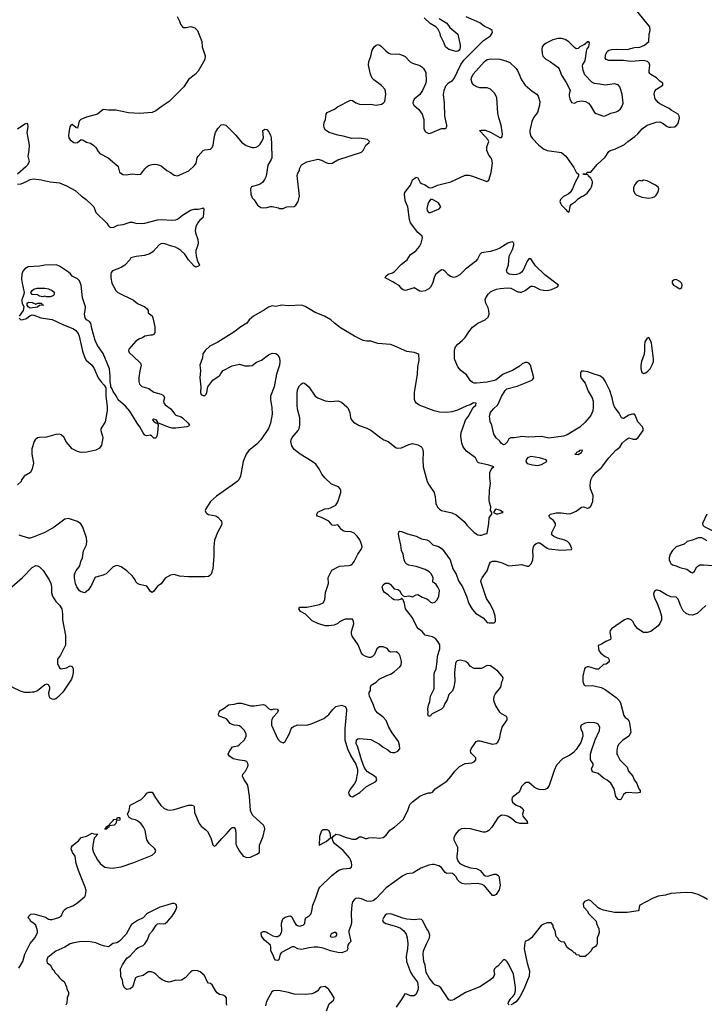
# Model space of a CAD drawing. Header units: inches. Extents: x 2323201 to 2563958, y 895391 to 1023096.
# Tile 97 of 196: x 2444514 to 2452038, y 997260 to 1008089. Entities that reach past the tile are written whole.
import ezdxf

# ---------------------------------------------------------------- set-up
doc = ezdxf.new("R2010")
doc.units = ezdxf.units.IN
doc.header["$MEASUREMENT"] = 0
for name, color, linetype in [('C4040', 7, 'Continuous'), ('C4050', 7, 'Continuous'), ('C4949', 7, 'Continuous'), ('C4959', 7, 'Continuous')]:
    doc.layers.add(name, color=color, linetype=linetype)

msp = doc.modelspace()

# ---------------------------------------------------------------- linework, layer by layer
at = {"layer": 'C4040', "color": 5}
for points, elevation in [([(2446243, 1008123), (2446270, 1008072), (2446280, 1008040), (2446302, 1008010), (2446315, 1008005), (2446345, 1008005), (2446395, 1008015), (2446440, 1008000), (2446470, 1007971), (2446514, 1007850), (2446521, 1007790), (2446551, 1007691), (2446547, 1007650), (2446477, 1007523), (2446448, 1007492), (2446370, 1007433), (2446319, 1007350), (2446157, 1007190), (2446068, 1007132), (2446010, 1007086), (2445970, 1007068), (2445830, 1007056), (2445710, 1007064), (2445570, 1007096), (2445490, 1007094), (2445430, 1007102), (2445370, 1007050), (2445250, 1007019), (2445187, 1006993), (2445168, 1006972), (2445150, 1006897), (2445130, 1006903), (2445090, 1006936), (2445076, 1006930), (2445066, 1006910), (2445053, 1006850), (2445051, 1006811), (2445054, 1006790), (2445070, 1006767), (2445110, 1006739), (2445130, 1006735), (2445150, 1006739), (2445190, 1006771), (2445210, 1006766), (2445250, 1006741), (2445291, 1006731), (2445330, 1006705), (2445350, 1006685), (2445378, 1006638), (2445396, 1006616), (2445486, 1006570), (2445586, 1006486), (2445595, 1006470), (2445611, 1006411), (2445648, 1006388), (2445684, 1006384), (2445750, 1006394), (2445814, 1006386), (2445846, 1006390), (2445889, 1006450), (2445910, 1006471), (2445930, 1006485), (2445970, 1006498), (2446010, 1006501), (2446050, 1006491), (2446070, 1006481), (2446130, 1006431), (2446172, 1006410), (2446210, 1006381), (2446250, 1006371), (2446372, 1006428), (2446434, 1006486), (2446452, 1006510), (2446466, 1006570), (2446476, 1006590), (2446530, 1006650), (2446550, 1006658), (2446610, 1006666), (2446630, 1006682), (2446640, 1006710), (2446654, 1006810), (2446666, 1006850), (2446690, 1006893), (2446730, 1006932), (2446750, 1006938), (2446779, 1006930), (2446890, 1006818), (2446950, 1006742), (2447004, 1006704), (2447070, 1006684), (2447090, 1006683), (2447113, 1006687), (2447138, 1006702), (2447158, 1006722), (2447177, 1006750), (2447192, 1006790), (2447185, 1006870), (2447210, 1006887), (2447230, 1006883), (2447250, 1006861), (2447270, 1006818), (2447276, 1006790), (2447282, 1006722), (2447284, 1006570), (2447277, 1006550), (2447241, 1006490), (2447223, 1006370), (2447206, 1006330), (2447182, 1006298), (2447150, 1006275), (2447063, 1006250), (2447049, 1006230), (2447053, 1006170), (2447070, 1006130), (2447090, 1006107), (2447128, 1006048), (2447165, 1006025), (2447190, 1006021), (2447230, 1006022), (2447270, 1006035), (2447290, 1006036), (2447359, 1006019), (2447370, 1006012), (2447410, 1006012), (2447430, 1006022), (2447450, 1006031), (2447530, 1006034), (2447550, 1006051), (2447575, 1006090), (2447588, 1006150), (2447565, 1006375), (2447570, 1006402), (2447588, 1006430), (2447588, 1006450), (2447610, 1006492), (2447670, 1006525), (2447790, 1006556), (2447830, 1006546), (2447879, 1006519), (2447910, 1006508), (2447950, 1006511), (2448012, 1006548), (2448269, 1006631), (2448288, 1006650), (2448318, 1006710), (2448350, 1006734), (2448358, 1006750), (2448338, 1006770), (2448250, 1006787), (2448164, 1006784), (2448070, 1006810), (2448010, 1006819), (2447915, 1006850), (2447874, 1006874), (2447860, 1006900), (2447855, 1006930), (2447861, 1006959), (2447876, 1006990), (2447883, 1007050), (2447895, 1007070), (2447973, 1007107), (2448008, 1007130), (2448150, 1007204), (2448170, 1007201), (2448210, 1007174), (2448250, 1007159), (2448290, 1007156), (2448370, 1007159), (2448430, 1007149), (2448490, 1007162), (2448510, 1007171), (2448527, 1007190), (2448539, 1007270), (2448530, 1007323), (2448490, 1007366), (2448407, 1007427), (2448388, 1007448), (2448371, 1007490), (2448346, 1007590), (2448351, 1007630), (2448372, 1007688), (2448387, 1007753), (2448410, 1007790), (2448430, 1007808), (2448450, 1007815), (2448471, 1007810), (2448490, 1007796), (2448542, 1007742), (2448570, 1007723), (2448590, 1007715), (2448690, 1007710), (2448730, 1007697), (2448750, 1007686), (2448807, 1007627), (2448830, 1007610), (2448910, 1007585), (2448932, 1007572), (2448953, 1007553), (2448977, 1007510), (2448981, 1007410), (2448975, 1007385), (2448942, 1007310), (2448910, 1007267), (2448850, 1007214), (2448838, 1007190), (2448835, 1007170), (2448845, 1007150), (2448900, 1007100), (2448937, 1007050), (2448954, 1006990), (2448956, 1006890), (2448975, 1006855), (2449010, 1006837), (2449030, 1006841), (2449150, 1006893), (2449190, 1006891), (2449200, 1006900), (2449207, 1006913), (2449207, 1006930), (2449185, 1007030), (2449183, 1007170), (2449173, 1007267), (2449180, 1007310), (2449199, 1007361), (2449225, 1007395), (2449270, 1007421), (2449290, 1007441), (2449362, 1007598), (2449395, 1007645), (2449584, 1007836), (2449610, 1007859), (2449687, 1007910), (2449709, 1007950), (2449706, 1007970), (2449681, 1007990), (2449618, 1008018), (2449570, 1008056), (2449422, 1008122)], 140), ([(2449124, 1008104), (2449210, 1008051), (2449243, 1008003), (2449330, 1007931), (2449355, 1007810), (2449355, 1007790), (2449346, 1007754), (2449330, 1007742), (2449310, 1007739), (2449230, 1007761), (2449194, 1007790), (2449179, 1007830), (2449138, 1007910), (2449136, 1007936), (2449108, 1007990), (2449089, 1008009), (2449026, 1008046), (2448958, 1008110)], 140), ([(2450000, 1005294), (2449974, 1005286), (2449945, 1005285), (2449892, 1005292), (2449870, 1005305), (2449863, 1005330), (2449886, 1005394), (2449895, 1005490), (2449930, 1005563), (2449943, 1005610), (2449945, 1005630), (2449930, 1005645), (2449910, 1005643), (2449877, 1005630), (2449790, 1005575), (2449759, 1005561), (2449690, 1005540), (2449590, 1005524), (2449572, 1005508), (2449544, 1005456), (2449524, 1005430), (2449415, 1005345), (2449350, 1005284), (2449310, 1005260), (2449290, 1005254), (2449250, 1005264), (2449223, 1005283), (2449190, 1005319), (2449170, 1005335), (2449150, 1005339), (2449088, 1005290), (2449074, 1005266), (2449050, 1005189), (2449030, 1005149), (2449010, 1005129), (2448970, 1005109), (2448930, 1005101), (2448910, 1005105), (2448850, 1005139), (2448766, 1005114), (2448750, 1005112), (2448730, 1005117), (2448713, 1005130), (2448685, 1005165), (2448638, 1005190), (2448623, 1005203), (2448529, 1005250), (2448537, 1005270), (2448565, 1005290), (2448610, 1005304), (2448630, 1005316), (2448710, 1005402), (2448773, 1005450), (2448810, 1005505), (2448850, 1005531), (2448870, 1005550), (2448907, 1005593), (2448927, 1005630), (2448942, 1005690), (2448937, 1005710), (2448890, 1005750), (2448810, 1005855), (2448798, 1005890), (2448778, 1006030), (2448755, 1006090), (2448746, 1006130), (2448742, 1006170), (2448745, 1006190), (2448809, 1006270), (2448832, 1006328), (2448870, 1006358), (2448890, 1006351), (2448917, 1006297), (2448930, 1006288), (2448970, 1006273), (2449010, 1006244), (2449030, 1006239), (2449050, 1006244), (2449104, 1006270), (2449254, 1006306), (2449410, 1006381), (2449450, 1006379), (2449490, 1006368), (2449649, 1006311), (2449670, 1006325), (2449695, 1006410), (2449709, 1006510), (2449704, 1006550), (2449692, 1006572), (2449670, 1006598), (2449649, 1006650), (2449649, 1006690), (2449669, 1006750), (2449659, 1006770), (2449626, 1006810), (2449566, 1006870), (2449584, 1006876), (2449630, 1006875), (2449690, 1006852), (2449790, 1006793), (2449810, 1006794), (2449817, 1006803), (2449821, 1006830), (2449807, 1006930), (2449781, 1007010), (2449770, 1007062), (2449759, 1007230), (2449737, 1007277), (2449690, 1007324), (2449650, 1007341), (2449570, 1007341), (2449537, 1007350), (2449504, 1007370), (2449485, 1007390), (2449476, 1007430), (2449479, 1007450), (2449496, 1007490), (2449621, 1007630), (2449650, 1007653), (2449690, 1007660), (2449790, 1007655), (2449858, 1007638), (2449899, 1007619), (2449970, 1007553), (2449986, 1007530), (2450000, 1007498)], 120), ([(2444490, 1006888), (2444570, 1006943), (2444592, 1006952), (2444600, 1006940), (2444602, 1006910), (2444594, 1006850), (2444618, 1006710), (2444616, 1006650), (2444603, 1006590), (2444617, 1006530), (2444601, 1006490), (2444583, 1006470), (2444490, 1006392)], 120), ([(2444490, 1006279), (2444530, 1006284), (2444590, 1006308), (2444630, 1006330), (2444670, 1006338), (2444750, 1006329), (2444850, 1006307), (2444950, 1006295), (2445030, 1006261), (2445125, 1006210), (2445191, 1006151), (2445246, 1006110), (2445310, 1006051), (2445330, 1006030), (2445351, 1005970), (2445472, 1005852), (2445490, 1005823), (2445510, 1005804), (2445550, 1005807), (2445592, 1005828), (2445650, 1005835), (2445730, 1005861), (2445750, 1005861), (2445790, 1005851), (2445848, 1005848), (2445890, 1005853), (2446030, 1005888), (2446070, 1005893), (2446190, 1005885), (2446230, 1005888), (2446250, 1005896), (2446302, 1005938), (2446390, 1005996), (2446430, 1006004), (2446476, 1006004), (2446525, 1006015), (2446530, 1006022), (2446536, 1006010), (2446530, 1005918), (2446527, 1005910), (2446494, 1005886), (2446469, 1005851), (2446450, 1005810), (2446443, 1005770), (2446446, 1005746), (2446471, 1005670), (2446475, 1005635), (2446471, 1005610), (2446449, 1005551), (2446449, 1005530), (2446452, 1005492), (2446464, 1005444), (2446492, 1005390), (2446480, 1005380), (2446450, 1005369), (2446430, 1005379), (2446368, 1005448), (2446329, 1005510), (2446286, 1005550), (2446253, 1005573), (2446227, 1005587), (2446170, 1005601), (2446110, 1005624), (2446074, 1005626), (2446047, 1005613), (2445980, 1005540), (2445945, 1005515), (2445884, 1005496), (2445795, 1005485), (2445734, 1005470), (2445725, 1005450), (2445671, 1005389), (2445630, 1005364), (2445534, 1005326), (2445521, 1005310), (2445514, 1005286), (2445514, 1005250), (2445528, 1005190), (2445571, 1005110), (2445594, 1005090), (2445764, 1005004), (2445810, 1004969), (2445891, 1004930), (2445915, 1004910), (2445926, 1004890), (2445927, 1004867), (2445970, 1004831), (2445979, 1004810), (2445999, 1004710), (2445998, 1004650), (2445991, 1004629), (2445970, 1004619), (2445950, 1004621), (2445891, 1004609), (2445862, 1004590), (2445830, 1004581), (2445790, 1004553), (2445714, 1004466), (2445711, 1004450), (2445719, 1004430), (2445825, 1004330), (2445842, 1004310), (2445850, 1004290), (2445834, 1004226), (2445822, 1004150), (2445822, 1004110), (2445830, 1004079), (2445856, 1004056), (2445933, 1004033), (2445990, 1003993), (2446070, 1003970), (2446095, 1003955), (2446100, 1003950), (2446104, 1003930), (2446095, 1003890), (2446097, 1003877), (2446112, 1003852), (2446175, 1003810), (2446215, 1003755), (2446230, 1003741), (2446290, 1003721), (2446304, 1003710), (2446365, 1003650), (2446379, 1003630), (2446370, 1003619), (2446350, 1003613), (2446230, 1003595), (2446190, 1003597), (2446150, 1003607), (2446034, 1003654), (2446029, 1003670), (2446013, 1003690), (2445984, 1003696), (2445972, 1003690), (2445982, 1003682), (2445987, 1003670), (2446010, 1003656), (2446017, 1003657), (2446036, 1003636), (2446030, 1003546), (2446021, 1003510), (2446010, 1003488), (2445990, 1003486), (2445968, 1003508), (2445950, 1003518), (2445910, 1003514), (2445890, 1003521), (2445870, 1003545), (2445836, 1003610), (2445805, 1003650), (2445723, 1003783), (2445677, 1003837), (2445597, 1003910), (2445573, 1003953), (2445540, 1004000), (2445530, 1004028), (2445515, 1004050), (2445515, 1004070), (2445507, 1004107), (2445510, 1004170), (2445500, 1004250), (2445430, 1004417), (2445370, 1004506), (2445342, 1004562), (2445307, 1004693), (2445296, 1004750), (2445281, 1004770), (2445250, 1004789), (2445232, 1004812), (2445225, 1004850), (2445235, 1004890), (2445238, 1004930), (2445206, 1005030), (2445189, 1005169), (2445170, 1005217), (2445150, 1005241), (2445089, 1005269), (2445073, 1005293), (2445052, 1005312), (2444950, 1005379), (2444914, 1005394), (2444790, 1005389), (2444730, 1005379), (2444608, 1005372), (2444570, 1005349), (2444550, 1005324), (2444537, 1005290), (2444535, 1005235), (2444540, 1005190), (2444564, 1005090), (2444561, 1005070), (2444539, 1005010), (2444539, 1004990), (2444541, 1004970), (2444561, 1004930), (2444551, 1004890), (2444510, 1004830)], 120), ([(2450000, 1004272), (2449997, 1004270), (2449930, 1004230), (2449829, 1004191), (2449751, 1004130), (2449730, 1004120), (2449650, 1004101), (2449534, 1004090), (2449510, 1004093), (2449490, 1004100), (2449470, 1004116), (2449423, 1004183), (2449362, 1004230), (2449330, 1004270), (2449295, 1004350), (2449292, 1004368), (2449292, 1004450), (2449296, 1004470), (2449304, 1004490), (2449330, 1004522), (2449378, 1004562), (2449410, 1004594), (2449450, 1004658), (2449490, 1004706), (2449550, 1004751), (2449630, 1004790), (2449661, 1004819), (2449673, 1004850), (2449671, 1004890), (2449661, 1004921), (2449636, 1004970), (2449630, 1005010), (2449637, 1005030), (2449663, 1005070), (2449690, 1005097), (2449710, 1005109), (2449754, 1005126), (2449793, 1005133), (2449870, 1005139), (2449910, 1005135), (2449990, 1005098), (2450000, 1005096)], 120), ([(2448255, 1000000), (2448229, 1000090), (2448213, 1000130), (2448215, 1000170), (2448230, 1000181), (2448250, 1000183), (2448374, 1000174), (2448470, 1000122), (2448510, 1000087), (2448559, 1000059), (2448590, 1000034), (2448610, 1000028), (2448638, 1000030), (2448670, 1000044), (2448693, 1000070), (2448689, 1000110), (2448676, 1000150), (2448606, 1000246), (2448572, 1000310), (2448542, 1000382), (2448510, 1000419), (2448450, 1000462), (2448424, 1000490), (2448394, 1000570), (2448357, 1000650), (2448353, 1000670), (2448355, 1000690), (2448369, 1000710), (2448369, 1000750), (2448378, 1000770), (2448430, 1000802), (2448465, 1000835), (2448550, 1000877), (2448590, 1000891), (2448630, 1000915), (2448693, 1000970), (2448706, 1000990), (2448709, 1001030), (2448696, 1001090), (2448686, 1001110), (2448670, 1001126), (2448650, 1001136), (2448594, 1001134), (2448579, 1001139), (2448554, 1001174), (2448508, 1001190), (2448470, 1001193), (2448440, 1001170), (2448414, 1001106), (2448390, 1001086), (2448370, 1001075), (2448350, 1001074), (2448310, 1001090), (2448285, 1001105), (2448270, 1001122), (2448234, 1001214), (2448168, 1001310), (2448162, 1001330), (2448161, 1001359), (2448185, 1001445), (2448184, 1001470), (2448170, 1001495), (2448090, 1001495), (2448057, 1001483), (2448030, 1001468), (2448010, 1001448), (2447970, 1001429), (2447910, 1001422), (2447870, 1001424), (2447790, 1001449), (2447730, 1001479), (2447655, 1001550), (2447602, 1001582), (2447583, 1001610), (2447593, 1001627), (2447670, 1001628), (2447810, 1001656), (2447850, 1001677), (2447867, 1001710), (2447874, 1001790), (2447908, 1001890), (2447905, 1001956), (2447946, 1002034), (2448030, 1002078), (2448130, 1002086), (2448150, 1002091), (2448170, 1002105), (2448189, 1002130), (2448229, 1002210), (2448272, 1002270), (2448278, 1002290), (2448276, 1002310), (2448253, 1002370), (2448224, 1002410), (2448190, 1002442), (2448158, 1002458), (2448090, 1002461), (2448069, 1002469), (2448045, 1002485), (2448030, 1002513), (2448010, 1002535), (2447970, 1002526), (2447950, 1002530), (2447910, 1002574), (2447830, 1002615), (2447786, 1002630), (2447780, 1002640), (2447778, 1002650), (2447790, 1002672), (2447866, 1002710), (2447910, 1002714), (2447930, 1002721), (2447990, 1002751), (2448012, 1002788), (2448042, 1002890), (2448042, 1002910), (2448035, 1002930), (2448016, 1002950), (2447940, 1002980), (2447869, 1003049), (2447834, 1003090), (2447805, 1003150), (2447770, 1003201), (2447729, 1003230), (2447595, 1003310), (2447530, 1003362), (2447504, 1003404), (2447493, 1003450), (2447497, 1003470), (2447510, 1003493), (2447574, 1003570), (2447586, 1003594), (2447594, 1003630), (2447592, 1003710), (2447567, 1003807), (2447563, 1003850), (2447563, 1003990), (2447572, 1004030), (2447590, 1004062), (2447610, 1004084), (2447630, 1004094), (2447645, 1004090), (2447690, 1004050), (2447761, 1003950), (2447789, 1003929), (2447870, 1003896), (2447930, 1003890), (2448010, 1003896), (2448050, 1003881), (2448111, 1003831), (2448120, 1003820), (2448142, 1003770), (2448150, 1003710), (2448164, 1003684), (2448184, 1003664), (2448246, 1003626), (2448330, 1003596), (2448373, 1003573), (2448483, 1003490), (2448516, 1003470), (2448563, 1003450), (2448650, 1003381), (2448670, 1003376), (2448710, 1003382), (2448790, 1003418), (2448830, 1003427), (2448890, 1003414), (2448930, 1003390), (2448943, 1003363), (2448948, 1003330), (2448943, 1003250), (2448947, 1003170), (2448993, 1003010), (2449014, 1002970), (2449070, 1002890), (2449081, 1002841), (2449089, 1002769), (2449107, 1002727), (2449126, 1002706), (2449150, 1002693), (2449264, 1002664), (2449310, 1002642), (2449399, 1002570), (2449430, 1002531), (2449510, 1002451), (2449550, 1002424), (2449570, 1002419), (2449590, 1002419), (2449630, 1002436), (2449650, 1002438), (2449670, 1002551), (2449674, 1002610), (2449687, 1002633), (2449702, 1002650), (2449703, 1002670), (2449687, 1002690), (2449692, 1002730), (2449678, 1002778), (2449675, 1002810), (2449678, 1002910), (2449689, 1002990), (2449682, 1003050), (2449682, 1003110), (2449697, 1003143), (2449710, 1003161), (2449724, 1003170), (2449670, 1003190), (2449555, 1003215), (2449545, 1003225), (2449524, 1003270), (2449425, 1003345), (2449405, 1003365), (2449388, 1003390), (2449372, 1003430), (2449361, 1003510), (2449367, 1003550), (2449380, 1003590), (2449415, 1003685), (2449446, 1003730), (2449496, 1003824), (2449526, 1003850), (2449532, 1003872), (2449503, 1003877), (2449466, 1003854), (2449430, 1003844), (2449324, 1003796), (2449265, 1003775), (2449210, 1003770), (2449126, 1003774), (2449070, 1003786), (2448904, 1003850), (2448876, 1003870), (2448860, 1003890), (2448852, 1003912), (2448854, 1003990), (2448886, 1004190), (2448888, 1004272), (2448906, 1004346), (2448902, 1004410), (2448850, 1004429), (2448770, 1004441), (2448744, 1004450), (2448630, 1004504), (2448590, 1004516), (2448450, 1004527), (2448374, 1004554), (2448330, 1004555), (2448290, 1004562), (2448194, 1004610), (2448041, 1004701), (2447973, 1004750), (2447933, 1004790), (2447864, 1004830), (2447762, 1004870), (2447650, 1004935), (2447610, 1004949), (2447470, 1004944), (2447390, 1004949), (2447330, 1004934), (2447290, 1004941), (2447250, 1004929), (2447203, 1004897), (2447084, 1004830), (2447037, 1004790), (2447010, 1004750), (2446943, 1004710), (2446868, 1004652), (2446690, 1004542), (2446603, 1004497), (2446551, 1004450), (2446527, 1004413), (2446522, 1004370), (2446495, 1004290), (2446500, 1004230), (2446495, 1004150), (2446503, 1004050), (2446501, 1003990), (2446510, 1003967), (2446530, 1003955), (2446550, 1003956), (2446564, 1003970), (2446572, 1003990), (2446582, 1004050), (2446637, 1004123), (2446695, 1004165), (2446710, 1004172), (2446723, 1004197), (2446750, 1004231), (2446850, 1004284), (2446930, 1004300), (2446990, 1004282), (2447039, 1004281), (2447070, 1004286), (2447116, 1004324), (2447170, 1004346), (2447250, 1004405), (2447290, 1004420), (2447330, 1004418), (2447350, 1004404), (2447369, 1004370), (2447374, 1004330), (2447370, 1004290), (2447336, 1004190), (2447309, 1004051), (2447271, 1003950), (2447271, 1003910), (2447285, 1003825), (2447287, 1003750), (2447269, 1003651), (2447250, 1003593), (2447165, 1003470), (2447119, 1003421), (2447033, 1003350), (2447004, 1003310), (2446970, 1003230), (2446942, 1003070), (2446924, 1003030), (2446904, 1003010), (2446850, 1002970), (2446676, 1002850), (2446611, 1002790), (2446558, 1002710), (2446552, 1002690), (2446558, 1002670), (2446570, 1002658), (2446590, 1002646), (2446670, 1002631), (2446690, 1002618), (2446723, 1002583), (2446731, 1002570), (2446734, 1002550), (2446731, 1002530), (2446688, 1002450), (2446656, 1002364), (2446647, 1002290), (2446646, 1002194), (2446637, 1002050), (2446619, 1001990), (2446605, 1001975), (2446590, 1001967), (2446550, 1001961), (2446370, 1001960), (2446270, 1001968), (2446210, 1001986), (2446170, 1001980), (2446113, 1001947), (2446070, 1001883), (2446030, 1001859), (2445990, 1001804), (2445970, 1001789), (2445950, 1001799), (2445930, 1001835), (2445910, 1001859), (2445830, 1001879), (2445808, 1001890), (2445790, 1001908), (2445784, 1001930), (2445753, 1001970), (2445690, 1002029), (2445630, 1002073), (2445590, 1002086), (2445570, 1002083), (2445541, 1002070), (2445465, 1001995), (2445430, 1001979), (2445350, 1001958), (2445339, 1001950), (2445303, 1001870), (2445270, 1001819), (2445230, 1001784), (2445190, 1001795), (2445170, 1001808), (2445142, 1001850), (2445126, 1001886), (2445117, 1001950), (2445118, 1001982), (2445124, 1002010), (2445134, 1002030), (2445169, 1002071), (2445176, 1002084), (2445187, 1002130), (2445203, 1002170), (2445214, 1002246), (2445247, 1002313), (2445252, 1002350), (2445250, 1002390), (2445208, 1002508), (2445186, 1002546), (2445151, 1002571), (2445050, 1002603), (2445010, 1002597), (2444893, 1002507), (2444790, 1002450), (2444663, 1002397), (2444630, 1002386), (2444610, 1002387), (2444510, 1002420)], 140), ([(2444510, 1004805), (2444528, 1004788), (2444551, 1004791), (2444590, 1004804), (2444630, 1004835), (2444650, 1004842), (2444670, 1004839), (2444745, 1004810), (2444870, 1004792), (2444990, 1004736), (2445105, 1004690), (2445130, 1004670), (2445157, 1004637), (2445169, 1004610), (2445205, 1004445), (2445229, 1004369), (2445245, 1004345), (2445298, 1004298), (2445330, 1004261), (2445378, 1004150), (2445408, 1004108), (2445444, 1004070), (2445459, 1004039), (2445460, 1003950), (2445475, 1003835), (2445476, 1003790), (2445453, 1003667), (2445405, 1003590), (2445404, 1003570), (2445424, 1003510), (2445426, 1003490), (2445412, 1003410), (2445390, 1003375), (2445350, 1003353), (2445252, 1003332), (2445190, 1003329), (2445150, 1003339), (2445090, 1003369), (2445030, 1003441), (2444999, 1003499), (2444970, 1003522), (2444950, 1003530), (2444910, 1003527), (2444810, 1003496), (2444730, 1003495), (2444710, 1003490), (2444685, 1003470), (2444673, 1003450), (2444647, 1003370), (2444646, 1003310), (2444666, 1003210), (2444651, 1003149), (2444634, 1003110), (2444562, 1003070), (2444550, 1003046), (2444533, 1003027), (2444532, 1003010), (2444490, 1002975)], 120), ([(2450000, 1003499), (2449950, 1003490), (2449911, 1003489), (2449890, 1003479), (2449870, 1003444), (2449850, 1003422), (2449830, 1003415), (2449810, 1003429), (2449790, 1003455), (2449749, 1003490), (2449724, 1003530), (2449703, 1003630), (2449686, 1003670), (2449679, 1003730), (2449690, 1003770), (2449722, 1003810), (2449768, 1003852), (2449810, 1003946), (2449848, 1004012), (2449866, 1004030), (2449981, 1004059), (2450000, 1004067)], 120), ([(2449498, 1000000), (2449480, 1000020), (2449473, 1000030), (2449470, 1000050), (2449475, 1000070), (2449529, 1000151), (2449550, 1000157), (2449570, 1000157), (2449710, 1000120), (2449750, 1000128), (2449770, 1000144), (2449790, 1000190), (2449797, 1000243), (2449816, 1000310), (2449872, 1000390), (2449872, 1000410), (2449864, 1000424), (2449810, 1000454), (2449790, 1000472), (2449745, 1000550), (2449728, 1000590), (2449726, 1000610), (2449730, 1000650), (2449739, 1000670), (2449802, 1000750), (2449812, 1000808), (2449823, 1000830), (2449826, 1000850), (2449816, 1000870), (2449770, 1000924), (2449690, 1000982), (2449650, 1000988), (2449590, 1000955), (2449510, 1000954), (2449470, 1000974), (2449443, 1001010), (2449417, 1001030), (2449354, 1001046), (2449323, 1001037), (2449312, 1001028), (2449302, 1001010), (2449294, 1000910), (2449298, 1000810), (2449287, 1000750), (2449270, 1000709), (2449230, 1000669), (2449213, 1000610), (2449187, 1000570), (2449170, 1000529), (2449150, 1000505), (2449046, 1000454), (2449036, 1000444), (2449030, 1000429), (2449006, 1000430), (2448998, 1000450), (2449002, 1000470), (2448999, 1000510), (2449007, 1000550), (2449023, 1000590), (2449030, 1000650), (2449068, 1000730), (2449069, 1000890), (2449073, 1000910), (2449090, 1000950), (2449103, 1001030), (2449106, 1001090), (2449132, 1001170), (2449132, 1001212), (2449111, 1001251), (2449083, 1001283), (2449050, 1001300), (2448970, 1001319), (2448939, 1001359), (2448897, 1001390), (2448878, 1001410), (2448832, 1001510), (2448753, 1001610), (2448742, 1001670), (2448729, 1001709), (2448710, 1001726), (2448705, 1001715), (2448670, 1001705), (2448631, 1001709), (2448610, 1001719), (2448563, 1001763), (2448524, 1001790), (2448509, 1001810), (2448498, 1001850), (2448510, 1001872), (2448530, 1001892), (2448570, 1001891), (2448590, 1001878), (2448631, 1001831), (2448670, 1001821), (2448690, 1001810), (2448711, 1001770), (2448730, 1001751), (2448745, 1001745), (2448790, 1001751), (2448830, 1001741), (2448870, 1001764), (2448890, 1001766), (2448939, 1001739), (2448990, 1001720), (2449005, 1001710), (2449030, 1001684), (2449050, 1001676), (2449077, 1001683), (2449102, 1001710), (2449120, 1001750), (2449127, 1001810), (2449110, 1001849), (2449090, 1001877), (2449070, 1001894), (2449058, 1001898), (2449054, 1001910), (2449058, 1001950), (2449051, 1001970), (2449036, 1001996), (2449016, 1002016), (2448970, 1002042), (2448870, 1002074), (2448789, 1002090), (2448770, 1002100), (2448750, 1002118), (2448738, 1002150), (2448728, 1002210), (2448712, 1002250), (2448704, 1002310), (2448683, 1002390), (2448677, 1002430), (2448682, 1002458), (2448690, 1002465), (2448710, 1002461), (2448775, 1002435), (2448870, 1002408), (2448930, 1002379), (2448990, 1002368), (2449010, 1002356), (2449054, 1002314), (2449117, 1002297), (2449158, 1002270), (2449245, 1002150), (2449276, 1002050), (2449312, 1001990), (2449338, 1001918), (2449379, 1001850), (2449424, 1001750), (2449450, 1001670), (2449485, 1001605), (2449523, 1001563), (2449606, 1001510), (2449650, 1001459), (2449674, 1001454), (2449730, 1001457), (2449743, 1001470), (2449744, 1001490), (2449738, 1001530), (2449721, 1001590), (2449681, 1001670), (2449644, 1001724), (2449583, 1001910), (2449586, 1001930), (2449597, 1001950), (2449652, 1002028), (2449677, 1002103), (2449690, 1002124), (2449710, 1002135), (2449750, 1002135), (2449816, 1002116), (2449870, 1002089), (2449890, 1002084), (2450000, 1002094)], 120), ([(2444370, 1001802), (2444545, 1001955), (2444650, 1002064), (2444690, 1002087), (2444710, 1002083), (2444730, 1002071), (2444771, 1002030), (2444839, 1001930), (2444855, 1001890), (2444863, 1001850), (2444863, 1001790), (2444874, 1001750), (2444910, 1001691), (2444951, 1001650), (2444976, 1001610), (2444986, 1001550), (2444986, 1001490), (2445017, 1001317), (2445019, 1001210), (2444961, 1001099), (2444930, 1001055), (2444929, 1001010), (2444950, 1000961), (2444970, 1000951), (2445030, 1000962), (2445070, 1000982), (2445090, 1000974), (2445101, 1000950), (2445103, 1000910), (2445096, 1000870), (2445084, 1000836), (2444990, 1000693), (2444930, 1000633), (2444910, 1000619), (2444890, 1000614), (2444870, 1000615), (2444850, 1000629), (2444839, 1000650), (2444834, 1000690), (2444844, 1000730), (2444844, 1000750), (2444830, 1000775), (2444810, 1000782), (2444790, 1000775), (2444710, 1000709), (2444670, 1000695), (2444650, 1000695), (2444630, 1000689), (2444571, 1000689), (2444530, 1000699), (2444430, 1000747)], 140), ([(2446813, 1000000), (2446807, 1000010), (2446812, 1000030), (2446850, 1000087), (2446870, 1000096), (2446910, 1000104), (2446930, 1000116), (2446986, 1000170), (2447004, 1000210), (2447004, 1000230), (2446983, 1000270), (2446949, 1000310), (2446930, 1000322), (2446913, 1000327), (2446870, 1000330), (2446850, 1000336), (2446828, 1000348), (2446790, 1000395), (2446770, 1000409), (2446708, 1000430), (2446695, 1000450), (2446705, 1000475), (2446718, 1000490), (2446763, 1000517), (2446810, 1000553), (2446870, 1000562), (2446910, 1000573), (2446950, 1000571), (2447050, 1000544), (2447090, 1000544), (2447190, 1000556), (2447213, 1000550), (2447250, 1000514), (2447270, 1000503), (2447290, 1000503), (2447311, 1000511), (2447345, 1000505), (2447355, 1000490), (2447346, 1000470), (2447301, 1000419), (2447286, 1000394), (2447280, 1000370), (2447281, 1000330), (2447350, 1000176), (2447377, 1000150), (2447410, 1000137), (2447430, 1000151), (2447474, 1000230), (2447499, 1000290), (2447510, 1000305), (2447530, 1000321), (2447570, 1000335), (2447670, 1000331), (2447730, 1000348), (2447858, 1000402), (2447913, 1000447), (2447956, 1000504), (2447990, 1000537), (2448050, 1000550), (2448090, 1000535), (2448105, 1000510), (2448107, 1000490), (2448087, 1000290), (2448086, 1000170), (2448117, 1000070), (2448149, 1000000)], 140)]:
    msp.add_lwpolyline(points, dxfattribs=dict(at, elevation=elevation))
for points, elevation in [([(2449030, 1006113), (2449010, 1006087), (2448999, 1006061), (2448988, 1006012), (2448992, 1005990), (2448998, 1005978), (2449010, 1005967), (2449030, 1005967), (2449123, 1006010), (2449141, 1006030), (2449115, 1006075), (2449050, 1006112)], 120), ([(2444810, 1005042), (2444790, 1005048), (2444770, 1005042), (2444730, 1005048), (2444710, 1005062), (2444650, 1005068), (2444638, 1005090), (2444650, 1005111), (2444670, 1005125), (2444705, 1005135), (2444790, 1005138), (2444831, 1005131), (2444872, 1005112), (2444892, 1005092), (2444892, 1005070), (2444884, 1005056), (2444870, 1005048), (2444850, 1005042)], 120), ([(2444690, 1004962), (2444713, 1004973), (2444747, 1004973), (2444754, 1004970), (2444758, 1004958), (2444774, 1004950), (2444733, 1004947), (2444710, 1004929), (2444630, 1004918), (2444608, 1004930), (2444598, 1004950), (2444598, 1004970), (2444610, 1004982), (2444650, 1004978)], 120), ([(2449750, 1002706), (2449741, 1002699), (2449723, 1002670), (2449750, 1002656), (2449770, 1002654), (2449810, 1002664), (2449829, 1002670), (2449799, 1002690)], 140)]:
    msp.add_lwpolyline(points, close=True, dxfattribs=dict(at, elevation=elevation))
at = {"layer": 'C4050', "color": 5, "elevation": 120}
for points in [[(2450000, 1007498), (2450029, 1007429), (2450069, 1007369), (2450145, 1007305), (2450196, 1007270), (2450212, 1007250), (2450230, 1007190), (2450228, 1007150), (2450206, 1007070), (2450164, 1007016), (2450143, 1006970), (2450122, 1006870), (2450121, 1006850), (2450130, 1006810), (2450150, 1006782), (2450214, 1006714), (2450271, 1006670), (2450312, 1006652), (2450467, 1006627), (2450516, 1006590), (2450605, 1006465), (2450630, 1006414), (2450654, 1006390), (2450654, 1006370), (2450617, 1006303), (2450591, 1006229), (2450565, 1006190), (2450542, 1006170), (2450490, 1006145), (2450458, 1006110), (2450450, 1006090), (2450456, 1006070), (2450469, 1006050), (2450519, 1005999), (2450530, 1005981), (2450550, 1005971), (2450558, 1005990), (2450563, 1006037), (2450579, 1006061), (2450622, 1006090), (2450650, 1006118), (2450690, 1006145), (2450710, 1006151), (2450750, 1006181), (2450789, 1006230), (2450799, 1006250), (2450809, 1006290), (2450809, 1006310), (2450790, 1006346), (2450766, 1006370), (2450762, 1006382), (2450750, 1006386), (2450710, 1006386), (2450707, 1006393), (2450742, 1006398), (2450750, 1006414), (2450790, 1006414), (2450862, 1006498), (2450950, 1006578), (2450990, 1006639), (2451004, 1006650), (2451056, 1006664), (2451162, 1006718), (2451197, 1006750), (2451275, 1006805), (2451307, 1006833), (2451354, 1006890), (2451410, 1006930), (2451510, 1006963), (2451550, 1006966), (2451587, 1006947), (2451630, 1006916), (2451650, 1006908), (2451670, 1006906), (2451710, 1006911), (2451730, 1006921), (2451750, 1006946), (2451764, 1007010), (2451762, 1007030), (2451749, 1007049), (2451673, 1007093), (2451652, 1007112), (2451550, 1007165), (2451530, 1007179), (2451498, 1007218), (2451486, 1007270), (2451496, 1007304), (2451513, 1007327), (2451581, 1007370), (2451584, 1007390), (2451550, 1007413), (2451512, 1007450), (2451450, 1007487), (2451439, 1007499), (2451433, 1007510), (2451431, 1007530), (2451438, 1007590), (2451432, 1007610), (2451415, 1007630), (2451370, 1007640), (2451230, 1007631), (2451150, 1007641), (2450990, 1007640), (2450961, 1007650), (2450950, 1007669), (2450954, 1007710), (2450970, 1007741), (2450990, 1007755), (2451018, 1007762), (2451070, 1007767), (2451190, 1007761), (2451270, 1007783), (2451330, 1007787), (2451380, 1007810), (2451430, 1007850), (2451433, 1007930), (2451442, 1007970), (2451438, 1008010), (2451293, 1008190)], [(2450000, 1005096), (2450010, 1005093), (2450030, 1005093), (2450070, 1005110), (2450130, 1005157), (2450150, 1005160), (2450170, 1005155), (2450230, 1005122), (2450270, 1005113), (2450310, 1005110), (2450358, 1005122), (2450423, 1005150), (2450435, 1005170), (2450284, 1005284), (2450184, 1005384), (2450130, 1005458), (2450110, 1005461), (2450090, 1005435), (2450046, 1005334), (2450030, 1005312), (2450010, 1005298), (2450000, 1005294)], [(2450000, 1004067), (2450110, 1004110), (2450150, 1004130), (2450163, 1004150), (2450129, 1004289), (2450110, 1004311), (2450090, 1004320), (2450070, 1004319), (2450037, 1004303), (2450000, 1004272)], [(2450000, 1002094), (2450030, 1002097), (2450090, 1002079), (2450110, 1002080), (2450135, 1002105), (2450154, 1002150), (2450159, 1002190), (2450153, 1002250), (2450161, 1002290), (2450170, 1002311), (2450189, 1002330), (2450210, 1002335), (2450230, 1002334), (2450246, 1002326), (2450310, 1002278), (2450331, 1002270), (2450465, 1002255), (2450577, 1002263), (2450582, 1002270), (2450569, 1002310), (2450557, 1002330), (2450536, 1002350), (2450504, 1002364), (2450426, 1002386), (2450385, 1002405), (2450364, 1002424), (2450362, 1002450), (2450401, 1002530), (2450401, 1002550), (2450380, 1002580), (2450342, 1002610), (2450329, 1002631), (2450330, 1002634), (2450346, 1002650), (2450410, 1002666), (2450465, 1002665), (2450550, 1002655), (2450570, 1002657), (2450630, 1002684), (2450690, 1002727), (2450710, 1002731), (2450750, 1002716), (2450770, 1002719), (2450790, 1002739), (2450814, 1002790), (2450815, 1002855), (2450787, 1002930), (2450782, 1002970), (2450790, 1003027), (2450810, 1003066), (2450850, 1003112), (2450910, 1003163), (2450990, 1003270), (2451065, 1003355), (2451111, 1003389), (2451137, 1003430), (2451176, 1003470), (2451210, 1003490), (2451257, 1003477), (2451290, 1003477), (2451310, 1003494), (2451367, 1003570), (2451367, 1003590), (2451358, 1003610), (2451307, 1003667), (2451278, 1003738), (2451270, 1003749), (2451250, 1003752), (2451210, 1003740), (2451150, 1003704), (2451129, 1003710), (2451102, 1003762), (2451050, 1003830), (2451039, 1003859), (2451025, 1003930), (2450998, 1004010), (2450950, 1004112), (2450930, 1004144), (2450890, 1004173), (2450829, 1004190), (2450757, 1004217), (2450710, 1004225), (2450690, 1004222), (2450677, 1004210), (2450677, 1004170), (2450686, 1004146), (2450730, 1004093), (2450762, 1004002), (2450807, 1003930), (2450815, 1003895), (2450818, 1003830), (2450812, 1003788), (2450790, 1003735), (2450730, 1003662), (2450670, 1003608), (2450530, 1003522), (2450490, 1003507), (2450330, 1003488), (2450250, 1003506), (2450110, 1003499), (2450030, 1003504), (2450000, 1003499)], [(2452067, 1002650), (2452019, 1002550), (2452023, 1002530), (2452037, 1002517), (2452123, 1002470)], [(2452070, 1002356), (2452010, 1002390), (2451970, 1002391), (2451910, 1002365), (2451851, 1002349), (2451818, 1002322), (2451730, 1002290), (2451690, 1002253), (2451664, 1002210), (2451653, 1002170), (2451653, 1002150), (2451662, 1002122), (2451670, 1002108), (2451690, 1002093), (2451730, 1002082), (2451770, 1002063), (2451846, 1002046), (2451890, 1002012), (2451910, 1002007), (2451930, 1002025), (2451957, 1002070), (2451990, 1002092), (2452030, 1002095), (2452190, 1002083)], [(2452055, 1001645), (2451960, 1001560), (2451910, 1001540), (2451870, 1001542), (2451837, 1001557), (2451807, 1001587), (2451780, 1001640), (2451750, 1001716), (2451730, 1001738), (2451670, 1001740), (2451622, 1001762), (2451550, 1001809), (2451524, 1001816), (2451510, 1001815), (2451494, 1001806), (2451483, 1001790), (2451479, 1001770), (2451491, 1001730), (2451521, 1001670), (2451550, 1001592), (2451567, 1001530), (2451566, 1001490), (2451551, 1001450), (2451530, 1001422), (2451450, 1001362), (2451410, 1001349), (2451370, 1001349), (2451309, 1001389), (2451275, 1001430), (2451252, 1001472), (2451235, 1001490), (2451210, 1001499), (2451190, 1001499), (2451161, 1001490), (2451019, 1001390), (2451004, 1001370), (2450999, 1001350), (2451011, 1001290), (2451006, 1001274), (2450956, 1001250), (2450910, 1001221), (2450872, 1001208), (2450875, 1001170), (2450884, 1001144), (2450902, 1001122), (2450950, 1001085), (2450982, 1001070), (2450992, 1001050), (2450992, 1001028), (2450960, 1001000), (2450930, 1000998), (2450875, 1000945), (2450850, 1000946), (2450795, 1000965), (2450766, 1000970), (2450750, 1000972), (2450730, 1000961), (2450723, 1000950), (2450704, 1000870), (2450704, 1000810), (2450715, 1000776), (2450730, 1000763), (2450810, 1000767), (2450841, 1000761), (2450903, 1000743), (2450950, 1000721), (2451070, 1000634), (2451101, 1000601), (2451117, 1000577), (2451155, 1000435), (2451170, 1000414), (2451197, 1000397), (2451212, 1000372), (2451225, 1000310), (2451230, 1000250), (2451207, 1000210), (2451138, 1000162), (2451098, 1000122), (2451084, 1000096), (2451075, 1000050), (2451077, 1000010), (2451083, 1000000)], [(2450787, 1000000), (2450787, 1000010), (2450797, 1000050), (2450840, 1000170), (2450887, 1000270), (2450890, 1000310), (2450870, 1000340), (2450850, 1000352), (2450830, 1000356), (2450770, 1000360), (2450729, 1000351), (2450701, 1000339), (2450685, 1000330), (2450678, 1000310), (2450680, 1000290), (2450698, 1000250), (2450704, 1000210), (2450681, 1000139), (2450630, 1000061), (2450602, 1000030), (2450560, 1000000), (2450559, 1000000)]]:
    msp.add_lwpolyline(points, dxfattribs=at)
at = {"layer": 'C4050', "color": 5}
for points, elevation in [([(2450470, 1007883), (2450430, 1007881), (2450374, 1007866), (2450301, 1007830), (2450271, 1007810), (2450256, 1007790), (2450253, 1007767), (2450256, 1007716), (2450264, 1007690), (2450295, 1007655), (2450346, 1007626), (2450428, 1007568), (2450444, 1007550), (2450470, 1007479), (2450520, 1007400), (2450560, 1007320), (2450563, 1007310), (2450553, 1007270), (2450553, 1007250), (2450560, 1007220), (2450578, 1007178), (2450610, 1007172), (2450646, 1007190), (2450690, 1007197), (2450731, 1007191), (2450765, 1007170), (2450785, 1007150), (2450832, 1007070), (2450850, 1007058), (2450930, 1007028), (2450950, 1007031), (2451010, 1007062), (2451070, 1007077), (2451090, 1007088), (2451116, 1007110), (2451132, 1007130), (2451145, 1007170), (2451134, 1007270), (2451118, 1007330), (2451110, 1007350), (2451090, 1007374), (2451050, 1007385), (2450950, 1007371), (2450890, 1007382), (2450830, 1007387), (2450801, 1007401), (2450724, 1007484), (2450705, 1007530), (2450700, 1007581), (2450704, 1007596), (2450730, 1007638), (2450742, 1007738), (2450752, 1007768), (2450769, 1007790), (2450774, 1007814), (2450775, 1007835), (2450770, 1007846), (2450750, 1007846), (2450745, 1007835), (2450730, 1007828), (2450722, 1007818), (2450671, 1007790), (2450650, 1007773), (2450630, 1007769), (2450610, 1007783), (2450550, 1007847), (2450509, 1007870)], 140), ([(2451370, 1006324), (2451350, 1006315), (2451330, 1006319), (2451302, 1006310), (2451271, 1006269), (2451260, 1006239), (2451260, 1006210), (2451276, 1006176), (2451290, 1006163), (2451350, 1006137), (2451430, 1006128), (2451470, 1006135), (2451494, 1006146), (2451510, 1006161), (2451529, 1006190), (2451535, 1006210), (2451537, 1006230), (2451530, 1006249), (2451502, 1006270), (2451410, 1006318)], 120), ([(2451730, 1005233), (2451705, 1005230), (2451686, 1005210), (2451685, 1005190), (2451701, 1005170), (2451731, 1005150), (2451770, 1005131), (2451790, 1005145), (2451795, 1005170), (2451790, 1005188), (2451769, 1005210)], 120), ([(2451430, 1004593), (2451410, 1004585), (2451386, 1004546), (2451380, 1004510), (2451382, 1004450), (2451377, 1004410), (2451349, 1004330), (2451341, 1004290), (2451340, 1004250), (2451350, 1004211), (2451370, 1004197), (2451390, 1004205), (2451410, 1004218), (2451442, 1004250), (2451470, 1004301), (2451480, 1004330), (2451481, 1004361), (2451457, 1004530), (2451450, 1004555)], 120), ([(2450695, 1003355), (2450666, 1003350), (2450659, 1003341), (2450632, 1003330), (2450625, 1003315), (2450614, 1003310), (2450650, 1003307), (2450688, 1003330), (2450698, 1003350)], 140), ([(2450130, 1003286), (2450095, 1003270), (2450081, 1003250), (2450075, 1003230), (2450090, 1003207), (2450150, 1003193), (2450210, 1003187), (2450250, 1003196), (2450308, 1003230), (2450299, 1003250), (2450228, 1003270)], 140)]:
    msp.add_lwpolyline(points, close=True, dxfattribs=dict(at, elevation=elevation))
at = {"layer": 'C4949', "color": 5}
for points, elevation in [([(2444504, 997656), (2444549, 997731), (2444569, 997810), (2444629, 997930), (2444685, 997995), (2444709, 998050), (2444709, 998070), (2444690, 998129), (2444670, 998149), (2444634, 998174), (2444629, 998189), (2444608, 998210), (2444615, 998230), (2444638, 998250), (2444670, 998255), (2444798, 998218), (2444830, 998197), (2444850, 998193), (2444870, 998193), (2444945, 998215), (2444969, 998230), (2444997, 998290), (2445010, 998303), (2445030, 998316), (2445098, 998342), (2445150, 998376), (2445230, 998444), (2445239, 998461), (2445244, 998510), (2445234, 998550), (2445160, 998730), (2445136, 998810), (2445124, 998890), (2445093, 998930), (2445081, 998970), (2445084, 998990), (2445094, 999006), (2445161, 999059), (2445190, 999095), (2445249, 999111), (2445310, 999142), (2445330, 999134), (2445373, 999133), (2445370, 999126), (2445358, 999122), (2445354, 999110), (2445333, 999087), (2445318, 999010), (2445316, 998970), (2445327, 998930), (2445369, 998849), (2445398, 998810), (2445419, 998790), (2445450, 998770), (2445470, 998764), (2445530, 998759), (2445631, 998771), (2445770, 998819), (2445970, 998901), (2446004, 998930), (2446009, 998950), (2446001, 998970), (2445936, 999030), (2445912, 999070), (2445892, 999170), (2445876, 999210), (2445850, 999244), (2445810, 999279), (2445786, 999290), (2445750, 999295), (2445716, 999316), (2445698, 999350), (2445718, 999390), (2445723, 999437), (2445729, 999451), (2445848, 999512), (2445890, 999554), (2445910, 999582), (2445932, 999592), (2445970, 999592), (2446006, 999530), (2446067, 999447), (2446098, 999418), (2446138, 999398), (2446170, 999395), (2446210, 999401), (2446370, 999451), (2446410, 999451), (2446425, 999445), (2446431, 999431), (2446435, 999370), (2446488, 999250), (2446510, 999219), (2446560, 999180), (2446579, 999159), (2446613, 999090), (2446635, 999015), (2446650, 998998), (2446670, 999005), (2446736, 999084), (2446784, 999130), (2446834, 999190), (2446850, 999203), (2446870, 999206), (2446883, 999190), (2446890, 999150), (2446889, 999030), (2446892, 999010), (2446930, 998943), (2446970, 998891), (2447010, 998876), (2447050, 998878), (2447122, 998910), (2447149, 998930), (2447149, 999010), (2447190, 999110), (2447208, 999190), (2447205, 999210), (2447193, 999230), (2447077, 999337), (2447061, 999361), (2447052, 999390), (2447041, 999550), (2447021, 999670), (2446978, 999738), (2446964, 999770), (2446966, 999790), (2446994, 999826), (2447016, 999870), (2447024, 999890), (2447022, 999910), (2447010, 999929), (2446990, 999939), (2446930, 999944), (2446861, 999961), (2446819, 999990), (2446813, 1000000)], 140), ([(2450000, 999252), (2449970, 999258), (2449921, 999301), (2449885, 999325), (2449850, 999338), (2449810, 999339), (2449770, 999310), (2449704, 999210), (2449670, 999172), (2449650, 999159), (2449630, 999153), (2449607, 999153), (2449470, 999189), (2449405, 999195), (2449370, 999190), (2449335, 999170), (2449302, 999130), (2449287, 999090), (2449287, 999070), (2449326, 998990), (2449327, 998950), (2449317, 998890), (2449318, 998870), (2449333, 998830), (2449350, 998809), (2449402, 998782), (2449470, 998762), (2449530, 998753), (2449550, 998746), (2449574, 998730), (2449610, 998686), (2449630, 998674), (2449650, 998670), (2449670, 998673), (2449730, 998692), (2449751, 998690), (2449770, 998679), (2449779, 998670), (2449784, 998650), (2449795, 998570), (2449782, 998518), (2449750, 998468), (2449730, 998455), (2449710, 998458), (2449642, 998542), (2449622, 998562), (2449597, 998577), (2449547, 998587), (2449410, 998583), (2449376, 998590), (2449350, 998605), (2449330, 998625), (2449306, 998666), (2449290, 998684), (2449270, 998697), (2449250, 998701), (2449210, 998699), (2449202, 998702), (2449190, 998710), (2449150, 998764), (2449122, 998782), (2449070, 998799), (2449050, 998799), (2449010, 998791), (2448923, 998757), (2448847, 998710), (2448830, 998704), (2448770, 998696), (2448726, 998674), (2448540, 998540), (2448430, 998423), (2448400, 998400), (2448370, 998392), (2448330, 998393), (2448270, 998420), (2448233, 998427), (2448210, 998423), (2448190, 998410), (2448172, 998388), (2448164, 998356), (2448156, 998264), (2448161, 998159), (2448154, 998126), (2448131, 998070), (2448131, 998050), (2448151, 997969), (2448152, 997950), (2448132, 997930), (2448122, 997910), (2448118, 997890), (2448122, 997870), (2448110, 997848), (2448055, 997825), (2448009, 997830), (2447929, 997850), (2447850, 997879), (2447790, 997889), (2447750, 997890), (2447697, 997883), (2447610, 997862), (2447570, 997870), (2447530, 997893), (2447510, 997893), (2447391, 997830), (2447376, 997810), (2447362, 997750), (2447350, 997742), (2447326, 997746), (2447310, 997768), (2447300, 997800), (2447274, 997850), (2447275, 997890), (2447269, 997909), (2447206, 997966), (2447180, 998000), (2447170, 998008), (2447169, 998051), (2447190, 998062), (2447210, 998061), (2447230, 998054), (2447243, 998043), (2447295, 998015), (2447330, 998007), (2447350, 998007), (2447364, 998016), (2447376, 998024), (2447392, 998050), (2447396, 998070), (2447392, 998150), (2447402, 998190), (2447410, 998203), (2447430, 998217), (2447470, 998231), (2447490, 998233), (2447504, 998224), (2447529, 998169), (2447550, 998139), (2447566, 998126), (2447590, 998119), (2447631, 998129), (2447647, 998150), (2447650, 998190), (2447659, 998210), (2447692, 998228), (2447713, 998250), (2447725, 998290), (2447734, 998350), (2447770, 998431), (2447801, 998530), (2447811, 998550), (2447945, 998675), (2448010, 998728), (2448030, 998739), (2448070, 998750), (2448144, 998756), (2448160, 998770), (2448165, 998790), (2448159, 998819), (2448150, 998850), (2448138, 998870), (2448070, 998950), (2447975, 999030), (2447958, 999050), (2447948, 999088), (2447930, 999089), (2447887, 999050), (2447834, 999026), (2447830, 999019), (2447821, 999019), (2447810, 999006), (2447813, 999110), (2447834, 999170), (2447850, 999181), (2447870, 999184), (2447890, 999181), (2447910, 999172), (2447927, 999133), (2447928, 999108), (2447933, 999093), (2447950, 999092), (2447962, 999110), (2447990, 999133), (2448030, 999125), (2448090, 999099), (2448170, 999078), (2448210, 999078), (2448250, 999102), (2448270, 999102), (2448310, 999085), (2448330, 999085), (2448350, 999092), (2448407, 999093), (2448470, 999086), (2448510, 999096), (2448541, 999119), (2448583, 999177), (2448635, 999210), (2448730, 999291), (2448781, 999390), (2448803, 999457), (2448832, 999488), (2448912, 999548), (2448952, 999568), (2449006, 999586), (2449034, 999586), (2449050, 999592), (2449082, 999630), (2449210, 999716), (2449257, 999770), (2449295, 999826), (2449346, 999874), (2449410, 999910), (2449483, 999917), (2449513, 999930), (2449528, 999950), (2449526, 999970), (2449498, 1000000)], 120), ([(2448149, 1000000), (2448150, 999998), (2448210, 999902), (2448227, 999847), (2448228, 999808), (2448207, 999713), (2448193, 999687), (2448148, 999630), (2448128, 999590), (2448131, 999570), (2448145, 999550), (2448170, 999541), (2448254, 999590), (2448325, 999655), (2448429, 999710), (2448439, 999730), (2448430, 999755), (2448415, 999770), (2448338, 999818), (2448319, 999839), (2448301, 999870), (2448269, 999950), (2448255, 1000000)], 140), ([(2450000, 999594), (2449994, 999586), (2449925, 999535), (2449921, 999510), (2449930, 999485), (2449972, 999450), (2450000, 999440)], 120), ([(2446792, 997250), (2446787, 997270), (2446786, 997330), (2446773, 997350), (2446750, 997361), (2446710, 997369), (2446685, 997385), (2446670, 997404), (2446630, 997474), (2446610, 997489), (2446590, 997494), (2446574, 997510), (2446550, 997568), (2446540, 997580), (2446498, 997618), (2446469, 997629), (2446450, 997633), (2446410, 997629), (2446390, 997614), (2446334, 997550), (2446293, 997527), (2446270, 997523), (2446230, 997526), (2446173, 997507), (2446150, 997505), (2446113, 997513), (2446081, 997530), (2446050, 997550), (2446010, 997592), (2445990, 997606), (2445964, 997616), (2445930, 997616), (2445910, 997607), (2445870, 997577), (2445810, 997563), (2445787, 997550), (2445753, 997450), (2445730, 997429), (2445690, 997422), (2445670, 997437), (2445652, 997470), (2445644, 997524), (2445627, 997567), (2445627, 997610), (2445621, 997630), (2445623, 997650), (2445645, 997695), (2445691, 997769), (2445730, 997795), (2445793, 997867), (2445816, 997884), (2445870, 997908), (2445890, 997927), (2445919, 997970), (2445939, 998030), (2445973, 998070), (2446013, 998130), (2446030, 998145), (2446050, 998150), (2446090, 998145), (2446113, 998150), (2446137, 998170), (2446190, 998230), (2446227, 998290), (2446241, 998330), (2446237, 998350), (2446230, 998361), (2446210, 998369), (2446190, 998370), (2446132, 998349), (2446056, 998330), (2445930, 998265), (2445909, 998251), (2445870, 998212), (2445810, 998183), (2445743, 998137), (2445727, 998113), (2445686, 998030), (2445610, 997953), (2445582, 997938), (2445538, 997930), (2445502, 997898), (2445490, 997893), (2445450, 997899), (2445410, 997909), (2445350, 997936), (2445270, 997950), (2445170, 997949), (2445110, 997937), (2445070, 997924), (2445010, 997888), (2444910, 997846), (2444845, 997795), (2444821, 997770), (2444811, 997750), (2444811, 997730), (2444817, 997717), (2444851, 997690), (2444872, 997652), (2444890, 997634), (2444902, 997610), (2444930, 997582), (2444950, 997552), (2444972, 997530), (2445002, 997510), (2445030, 997454), (2445032, 997430), (2445052, 997390), (2445052, 997368), (2445034, 997330), (2445033, 997273), (2445022, 997250)], 140), ([(2449895, 997255), (2449884, 997264), (2449885, 997285), (2449910, 997323), (2449935, 997345), (2449952, 997368), (2449962, 997410), (2449963, 997450), (2449940, 997590), (2449890, 997697), (2449870, 997729), (2449850, 997749), (2449830, 997749), (2449770, 997679), (2449751, 997669), (2449731, 997649), (2449724, 997630), (2449731, 997590), (2449726, 997570), (2449710, 997549), (2449678, 997522), (2449570, 997454), (2449412, 997390), (2449288, 997312), (2449270, 997304), (2449250, 997301), (2449230, 997309), (2449143, 997443), (2449120, 997460), (2449075, 997475), (2449064, 997484), (2449013, 997550), (2448981, 997610), (2448969, 997690), (2448956, 997730), (2448947, 997810), (2448953, 997850), (2448988, 997932), (2449019, 997990), (2449022, 998022), (2449006, 998066), (2448990, 998089), (2448942, 998182), (2448930, 998194), (2448910, 998197), (2448850, 998189), (2448770, 998196), (2448726, 998206), (2448594, 998254), (2448548, 998252), (2448530, 998239), (2448511, 998210), (2448503, 998190), (2448508, 998168), (2448538, 998150), (2448655, 998115), (2448698, 998098), (2448735, 998070), (2448760, 998030), (2448773, 997990), (2448780, 997930), (2448777, 997870), (2448760, 997790), (2448764, 997730), (2448810, 997613), (2448830, 997576), (2448885, 997505), (2448894, 997450), (2448892, 997428), (2448873, 997370), (2448850, 997353), (2448810, 997355), (2448770, 997372), (2448746, 997374), (2448722, 997330), (2448650, 997230)], 140), ([(2447887, 997190), (2447916, 997264), (2447967, 997310), (2447970, 997330), (2447950, 997369), (2447910, 997422), (2447870, 997455), (2447825, 997450), (2447810, 997439), (2447790, 997409), (2447754, 997386), (2447723, 997377), (2447652, 997368), (2447530, 997370), (2447470, 997391), (2447378, 997410), (2447347, 997413), (2447302, 997410), (2447284, 997396), (2447248, 997332), (2447227, 997290), (2447219, 997261), (2447217, 997243)], 140), ([(2450000, 997328), (2449970, 997289), (2449930, 997261), (2449910, 997254)], 140)]:
    msp.add_lwpolyline(points, dxfattribs=dict(at, elevation=elevation))
for points, elevation in [([(2445450, 999186), (2445448, 999190), (2445462, 999198), (2445470, 999214), (2445482, 999218), (2445486, 999230), (2445506, 999234), (2445508, 999250), (2445540, 999280), (2445550, 999294), (2445582, 999298), (2445590, 999314), (2445610, 999314), (2445614, 999310), (2445613, 999287), (2445578, 999282), (2445572, 999248), (2445554, 999230), (2445498, 999222), (2445494, 999210), (2445478, 999202), (2445470, 999188)], 140), ([(2447970, 998049), (2447950, 998039), (2447936, 998030), (2447926, 998010), (2447930, 998005), (2447950, 997999), (2447990, 998007), (2448004, 998030), (2447989, 998049)], 120)]:
    msp.add_lwpolyline(points, close=True, dxfattribs=dict(at, elevation=elevation))
at = {"layer": 'C4959', "color": 5}
for points, elevation in [([(2450559, 1000000), (2450481, 999959), (2450415, 999890), (2450388, 999832), (2450334, 999666), (2450310, 999632), (2450290, 999621), (2450270, 999618), (2450223, 999623), (2450193, 999633), (2450167, 999647), (2450110, 999698), (2450081, 999699), (2450061, 999690), (2450030, 999654), (2450011, 999609), (2450000, 999594)], 120), ([(2451083, 1000000), (2451109, 999949), (2451190, 999870), (2451206, 999826), (2451251, 999771), (2451267, 999730), (2451296, 999690), (2451318, 999630), (2451332, 999610), (2451334, 999590), (2451298, 999582), (2451191, 999589), (2451174, 999586), (2451150, 999569), (2451123, 999517), (2451110, 999508), (2451090, 999514), (2451066, 999546), (2451047, 999630), (2451011, 999691), (2450970, 999727), (2450930, 999746), (2450870, 999798), (2450810, 999818), (2450799, 999850), (2450815, 999890), (2450815, 999905), (2450789, 999949), (2450787, 1000000)], 120), ([(2450000, 999440), (2450014, 999434), (2450045, 999410), (2450051, 999390), (2450039, 999350), (2450045, 999330), (2450091, 999270), (2450094, 999250), (2450010, 999249), (2450000, 999252)], 120), ([(2452072, 998412), (2452030, 998439), (2451970, 998469), (2451945, 998475), (2451905, 998485), (2451830, 998489), (2451670, 998477), (2451610, 998461), (2451530, 998449), (2451470, 998425), (2451331, 998350), (2451321, 998330), (2451319, 998301), (2451311, 998289), (2451190, 998269), (2451051, 998269), (2450930, 998294), (2450889, 998309), (2450870, 998322), (2450790, 998399), (2450770, 998409), (2450740, 998400), (2450722, 998390), (2450705, 998370), (2450710, 998334), (2450720, 998320), (2450752, 998290), (2450770, 998254), (2450850, 998174), (2450852, 998150), (2450878, 998090), (2450882, 998050), (2450877, 998023), (2450862, 997990), (2450862, 997930), (2450854, 997910), (2450844, 997896), (2450805, 997875), (2450794, 997850), (2450750, 997806), (2450738, 997802), (2450730, 997786), (2450670, 997786), (2450662, 997802), (2450630, 997806), (2450622, 997822), (2450607, 997827), (2450586, 997850), (2450549, 997869), (2450529, 997890), (2450502, 997942), (2450470, 997946), (2450443, 997963), (2450430, 997986), (2450410, 998006), (2450398, 998070), (2450378, 998110), (2450378, 998130), (2450355, 998155), (2450350, 998158), (2450310, 998155), (2450270, 998142), (2450250, 998129), (2450203, 998077), (2450139, 997990), (2450111, 997970), (2450071, 997950), (2450064, 997936), (2450060, 997870), (2450090, 997711), (2450118, 997630), (2450114, 997570), (2450054, 997426), (2450010, 997341), (2450000, 997328)], 140)]:
    msp.add_lwpolyline(points, dxfattribs=dict(at, elevation=elevation))

doc.saveas('drawing.dxf')
